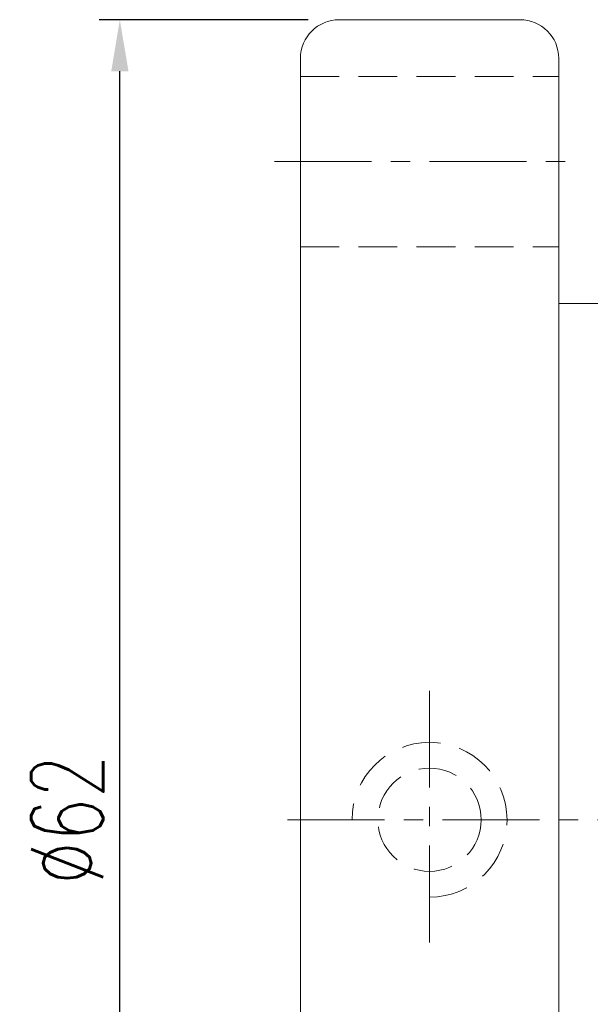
# Model space of a CAD drawing. Extents: x 32 to 191, y 46 to 143.
# Tile 3 of 54: x 130 to 152, y 85 to 123. Entities that reach past the tile are written whole.
import ezdxf

# ---------------------------------------------------------------- set-up
doc = ezdxf.new("R2010")
doc.units = 0
doc.header["$LTSCALE"] = 3
doc.header["$MEASUREMENT"] = 0
doc.linetypes.add('CENTER', pattern=[2, 1.25, -0.25, 0.25, -0.25])
doc.linetypes.add('DASHED', pattern=[0.75, 0.5, -0.25])
for name, color, linetype in [('CL', 1, 'CENTER'), ('DIM', 4, 'Continuous'), ('HID', 2, 'DASHED'), ('OUT', 3, 'Continuous')]:
    doc.layers.add(name, color=color, linetype=linetype)
doc.styles.add('DIM-7', font='SIMPLEX.shx', dxfattribs={"width": 0.7, "bigfont": 'chineset.shx'})
doc.dimstyles.new('CNS', dxfattribs={"dimtxt": 3.5, "dimasz": 2.5, "dimexe": 1, "dimexo": 1.5, "dimgap": 0.09, "dimtad": 0, "dimdsep": 46, "dimtxsty": 'DIM-7', "dimcen": 0.09, "dimclrd": 1, "dimclre": 1, "dimclrt": 4, "dimadec": 0, "dimazin": 0, "dimtfac": 1, "dimtix": 1, "dimtmove": 2, "dimatfit": 3, "dimfxl": 1, "dimtvp": 0.971429, "dimtolj": 1, "dimarcsym": 0})

# ---------------------------------------------------------------- blocks, each defined once
blk = doc.blocks.new('*D7')
at = {"layer": 'DEFPOINTS', "color": 0, "lineweight": 0, "transparency": 16777216}
for p in [(133.465, 122.707), (141.956, 122.707), (141.956, 60.707)]:
    blk.add_point(p, dxfattribs=at)
at = {"layer": 'DIM', "color": 0, "lineweight": -2, "transparency": 16777216}
for p, q in [((140.756, 122.707), (132.665, 122.707)), ((133.465, 62.707), (133.465, 120.707)), ((140.756, 60.707), (132.665, 60.707))]:
    blk.add_line(p, q, dxfattribs=at)
at = {"layer": 'DIM', "color": 0, "lineweight": 0, "transparency": 16777216}
for points in [[(133.132, 120.707), (133.799, 120.707), (133.465, 122.707)], [(133.132, 62.707), (133.799, 62.707), (133.465, 60.707)]]:
    blk.add_solid(points, dxfattribs=at)
at = {"layer": 'DIM', "color": 0, "transparency": 16777216, "insert": (131.425, 91.707), "char_height": 2.8, "attachment_point": 5, "rotation": 90, "style": 'DIM-7'}
blk.add_mtext('\\A1;%%C62', dxfattribs=at)

msp = doc.modelspace()

# ---------------------------------------------------------------- linework, layer by layer
at = {"layer": 'CL', "color": 7, "lineweight": 0}
for p, q in [((139.456, 117.207), (151.456, 117.207)), ((145.456, 96.707), (145.456, 86.707)), ((139.956, 91.707), (184.956, 91.707))]:
    msp.add_line(p, q, dxfattribs=at)
at = {"layer": 'HID', "color": 7, "lineweight": 0}
for p, q in [((140.456, 120.507), (150.456, 120.507)), ((140.456, 113.907), (150.456, 113.907))]:
    msp.add_line(p, q, dxfattribs=at)
msp.add_circle((145.456, 91.707), 2, dxfattribs=at)
msp.add_arc((145.456, 91.707), 3, 270, 180, dxfattribs=at)
at = {"layer": 'OUT', "color": 7, "linetype": 'Continuous', "lineweight": 0}
for p, q in [((141.956, 122.707), (148.956, 122.707)), ((140.456, 121.207), (140.456, 62.207)), ((150.456, 121.207), (150.456, 62.207)), ((150.456, 111.707), (180.956, 111.707))]:
    msp.add_line(p, q, dxfattribs=at)
for centre, start, end in [((141.956, 121.207), 90, 180), ((148.956, 121.207), 0, 90)]:
    msp.add_arc(centre, 1.5, start, end, dxfattribs=at)

# ---------------------------------------------------------------- dimensions: what is measured, and where the dimension line sits
at = {"layer": 'DIM', "color": 0}
dim = msp.add_linear_dim(base=(133.465, 122.707), p1=(141.956, 60.707), p2=(141.956, 122.707), angle=90, text='%%C<>', dimstyle='CNS', override={"dimscale": 0.8, "dimgap": 0.8, "dimtad": 1, "dimclrd": 0, "dimclre": 0, "dimclrt": 0, "dimadec": 1, "dimazin": 2, "dimtp": -0.03, "dimtm": 0.035, "dimtfac": 0.6, "dimtmove": 0}, dxfattribs=at)
dim.commit()
dim.dimension.update_dxf_attribs({"geometry": '*D7', "text_midpoint": (131.425, 91.707)})

doc.saveas('drawing.dxf')
